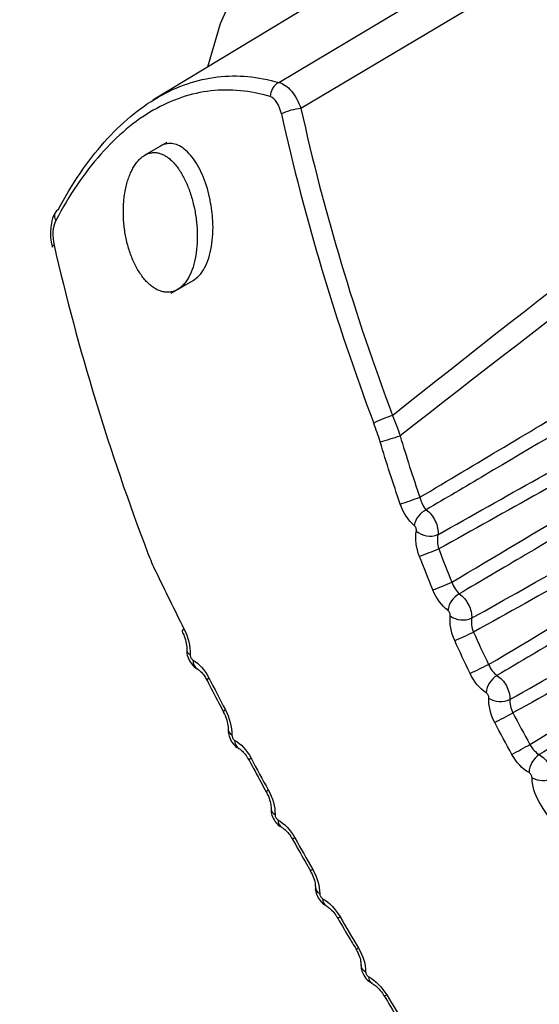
# Model space of a CAD drawing. Header units: millimetres. Extents: x 15231 to 16570, y 10019 to 11489.
# Tile 179 of 206: x 16258.44 to 16265.49, y 11233.7 to 11247.05. Entities that reach past the tile are written whole.
import ezdxf

# ---------------------------------------------------------------- set-up
doc = ezdxf.new("R2010")
doc.units = ezdxf.units.MM

msp = doc.modelspace()

# ---------------------------------------------------------------- linework, layer by layer
at = {"color": 7, "linetype": 'Continuous', "lineweight": 25}
for p, q in [((16266.581, 11249.801), (16260.249, 11245.963)), ((16268.919, 11249.817), (16262.256, 11245.849)), ((16260.435, 11245.388), (16260.138, 11245.217)), ((16260.495, 11243.344), (16260.792, 11243.516))]:
    msp.add_line(p, q, dxfattribs=at)
at = {"color": 7, "linetype": 'Continuous', "lineweight": 25, "flags": 128}
for points in [[(16278.664, 11233.356), (16278.626, 11235.166), (16278.331, 11237.086), (16277.788, 11239.059), (16277.012, 11241.031), (16276.025, 11242.944), (16274.857, 11244.742), (16273.54, 11246.375), (16272.113, 11247.795), (16270.616, 11248.962), (16269.093, 11249.841), (16267.587, 11250.408), (16266.142, 11250.646), (16264.799, 11250.548), (16263.598, 11250.118), (16262.571, 11249.367), (16261.75, 11248.318), (16261.158, 11246.999), (16260.99, 11246.412)], [(16261.956, 11246.204), (16263.625, 11247.197), (16268.549, 11250.126)], [(16260.669, 11238.791), (16260.655, 11238.777), (16260.646, 11238.765), (16260.645, 11238.756), (16260.646, 11238.755)], [(16261.007, 11238.126), (16260.992, 11238.112), (16260.983, 11238.102), (16260.981, 11238.094), (16260.982, 11238.093)], [(16261.231, 11237.694), (16261.215, 11237.681), (16261.207, 11237.671), (16261.205, 11237.665), (16261.205, 11237.663)], [(16261.579, 11237.037), (16261.564, 11237.025), (16261.554, 11237.016), (16261.552, 11237.01), (16261.552, 11237.01)], [(16261.813, 11236.606), (16261.797, 11236.595), (16261.787, 11236.586), (16261.784, 11236.582), (16261.785, 11236.581)], [(16263.419, 11233.825), (16263.401, 11233.817), (16263.389, 11233.813), (16263.383, 11233.812), (16263.383, 11233.813)]]:
    msp.add_lwpolyline(points, dxfattribs=at)
at = {"color": 7, "linetype": 'Continuous', "lineweight": 25}
for centre, radius, start, end in [((16262.065, 11246.007), 0.225, 119.0903, 179.0174), ((16262.322, 11245.07), 0.782, 94.8756, 115.1111), ((16259.023, 11244.392), 0.11, 155.9077, 213.6365), ((16259.004, 11244.393), 0.0917, 114.7232, 151.6342), ((16258.921, 11243.957), 0.0427, 108.7539, 164.3205), ((16263.901, 11240.313), 1.43, 106.3166, 117.3739), ((16255.762, 11267.064), 26.826, 286.3863, 286.9895), ((16253.607, 11269.926), 31.092, 288.7536, 289.2719), ((16264.091, 11240.131), 0.307, 116.2555, 168.0078), ((16264.005, 11240.343), 0.294, 231.0768, 291.4781), ((16250.74, 11274.323), 36.956, 290.7984, 291.2332), ((16247.969, 11278.834), 42.66, 292.1367, 292.5127), ((16264.55, 11238.997), 0.306, 118.6215, 171.3984), ((16264.452, 11239.21), 0.298, 234.6699, 293.1782), ((16240.989, 11290.612), 56.985, 294.1912, 294.4722), ((16260.782, 11238.51), 0.074, 185.7546, 248.0322), ((16260.919, 11238.355), 0.127, 174.8766, 240.2167), ((16232.566, 11305.098), 74.162, 295.54732, 295.76299), ((16265.071, 11237.897), 0.305, 120.867, 174.8242), ((16264.962, 11238.107), 0.301, 238.2151, 295.0244), ((16199.841, 11361.895), 140.354, 297.60773, 297.72158), ((16261.353, 11237.428), 0.0832, 184.9756, 246.5472), ((16261.475, 11237.268), 0.117, 174.7349, 239.3732), ((16094.34, 11545.523), 352.558, 298.97282, 299.01813), ((16265.652, 11236.832), 0.303, 122.9857, 178.2868), ((16265.533, 11237.037), 0.303, 241.7173, 297.0102), ((16261.939, 11236.353), 0.0881, 182.5776, 247.2241), ((16262.051, 11236.19), 0.107, 174.3581, 238.7337), ((16262.204, 11235.882), 0.081, 113.121, 139.5219), ((16262.487, 11235.383), 0.162, 116.3411, 129.3233), ((16262.549, 11235.291), 0.0978, 182.1049, 246.2641), ((16262.647, 11235.12), 0.0977, 173.706, 238.2593), ((16262.687, 11235.036), 0.18, 291.4248, 303.1414), ((16262.99, 11234.52), 0.0743, 279.0981, 307.893), ((16263.177, 11234.24), 0.108, 181.5485, 245.6221), ((16263.262, 11234.061), 0.0878, 172.7002, 238.1825)]:
    msp.add_arc(centre, radius, start, end, dxfattribs=at)
for centre, major_axis, ratio, start_param, end_param in [((17764.479, 12102.227), (1513.273, 873.598), 0.021118, 2.969542, 3.001271), ((17763.504, 12101.664), (1512.273, 873.02), 0.019987, 2.970146, 3.001549), ((16284.52, 11247.861), (-13.306, 23.041), 0.826477, 1.207195, 1.373972), ((16284.618, 11247.918), (-13.206, 22.868), 0.826553, 1.207195, 1.373972), ((16281.006, 11245.832), (-13.305, 23.041), 0.806472, 1.207201, 1.373978)]:
    msp.add_ellipse(centre, major_axis=major_axis, ratio=ratio, start_param=start_param, end_param=end_param, dxfattribs=at)
for points, knots in [([(16374.082, 11242.285), (16360.869, 11248.333), (16348.159, 11254.49), (16332.91, 11262.305), (16329.89, 11263.875), (16323.938, 11267.015), (16321.002, 11268.586), (16312.319, 11273.303), (16306.693, 11276.453), (16298.499, 11281.185), (16295.809, 11282.763), (16291.835, 11285.133), (16290.52, 11285.923), (16287.917, 11287.5), (16286.628, 11288.288), (16280.248, 11292.22), (16275.344, 11295.348), (16261.224, 11304.682), (16252.598, 11310.838), (16244.756, 11316.943)], [0, 0, 0, 0, 0.25, 0.25, 0.3125, 0.3125, 0.375, 0.375, 0.5, 0.5, 0.5625, 0.5625, 0.59375, 0.59375, 0.625, 0.625, 0.75, 0.75, 1, 1, 1, 1]), ([(16258.965, 11244.476), (16259.151, 11244.829), (16259.359, 11245.135), (16259.819, 11245.653), (16260.063, 11245.857), (16260.577, 11246.153), (16260.849, 11246.246), (16261.397, 11246.31), (16261.673, 11246.285), (16261.956, 11246.204)], [0, 0, 0, 0, 0.25, 0.25, 0.5, 0.5, 0.75, 0.75, 1, 1, 1, 1]), ([(16261.956, 11246.204), (16262.014, 11246.19), (16262.073, 11246.149), (16262.178, 11246.024), (16262.223, 11245.941), (16262.256, 11245.849)], [0, 0, 0, 0, 0.5, 0.5, 1, 1, 1, 1]), ([(16261.84, 11246.011), (16261.567, 11246.093), (16261.299, 11246.119), (16260.768, 11246.059), (16260.503, 11245.97), (16260.003, 11245.682), (16259.765, 11245.483), (16259.317, 11244.976), (16259.113, 11244.676), (16258.932, 11244.331)], [0, 0, 0, 0, 0.25, 0.25, 0.5, 0.5, 0.75, 0.75, 1, 1, 1, 1]), ([(16261.026, 11244.602), (16261.023, 11244.616), (16261.02, 11244.63), (16261.017, 11244.644), (16260.993, 11244.752), (16260.96, 11244.856), (16260.92, 11244.949), (16260.879, 11245.043), (16260.83, 11245.128), (16260.777, 11245.195), (16260.725, 11245.261), (16260.667, 11245.312), (16260.608, 11245.342), (16260.553, 11245.37), (16260.495, 11245.381), (16260.44, 11245.372), (16260.409, 11245.367), (16260.379, 11245.356), (16260.35, 11245.339)], [0.7353916, 0.7353916, 0.7353916, 0.7353916, 0.7428433, 0.7428433, 0.7428433, 0.8006196, 0.8006196, 0.8006196, 0.85947, 0.85947, 0.85947, 0.9168703, 0.9168703, 0.9168703, 0.9706269, 0.9706269, 0.9706269, 0.9999878, 0.9999878, 0.9999878, 0.9999878]), ([(16260.138, 11245.217), (16260.129, 11245.212), (16260.114, 11245.202), (16260.085, 11245.179), (16260.051, 11245.147), (16260.012, 11245.098), (16259.977, 11245.041), (16259.945, 11244.977), (16259.917, 11244.907), (16259.894, 11244.832), (16259.874, 11244.747), (16259.86, 11244.663), (16259.851, 11244.576), (16259.847, 11244.491), (16259.847, 11244.401), (16259.852, 11244.31), (16259.862, 11244.219), (16259.876, 11244.129), (16259.901, 11244.012), (16259.935, 11243.899), (16259.976, 11243.794), (16260.023, 11243.695), (16260.076, 11243.606), (16260.135, 11243.53), (16260.182, 11243.48), (16260.231, 11243.438), (16260.281, 11243.404), (16260.332, 11243.378), (16260.383, 11243.362), (16260.434, 11243.355), (16260.485, 11243.358), (16260.533, 11243.37), (16260.574, 11243.389), (16260.603, 11243.408), (16260.632, 11243.43), (16260.666, 11243.462), (16260.704, 11243.51), (16260.749, 11243.585), (16260.786, 11243.674), (16260.814, 11243.774), (16260.836, 11243.88), (16260.848, 11243.994), (16260.851, 11244.113), (16260.849, 11244.203), (16260.842, 11244.294), (16260.827, 11244.414), (16260.804, 11244.533), (16260.773, 11244.647), (16260.737, 11244.757), (16260.695, 11244.86), (16260.646, 11244.952), (16260.607, 11245.016), (16260.565, 11245.074), (16260.521, 11245.124), (16260.476, 11245.167), (16260.429, 11245.202), (16260.38, 11245.229), (16260.331, 11245.246), (16260.282, 11245.254), (16260.233, 11245.252), (16260.193, 11245.242), (16260.161, 11245.229), (16260.146, 11245.221), (16260.138, 11245.217)], [0, 0, 0, 0, 0.008912, 0.015616, 0.031281, 0.046907, 0.062513, 0.07818, 0.093828, 0.109431, 0.125092, 0.142982, 0.15635, 0.171989, 0.18765, 0.203265, 0.218858, 0.234506, 0.250145, 0.281294, 0.296938, 0.312555, 0.343698, 0.359341, 0.374933, 0.390505, 0.406149, 0.421785, 0.437354, 0.452982, 0.468642, 0.484245, 0.499856, 0.50881, 0.515528, 0.531164, 0.546766, 0.562434, 0.593646, 0.609307, 0.624972, 0.656181, 0.671849, 0.687471, 0.703079, 0.718739, 0.749938, 0.765568, 0.781223, 0.812379, 0.828016, 0.843659, 0.859242, 0.874825, 0.89047, 0.906098, 0.921657, 0.937281, 0.952937, 0.968538, 0.984253, 0.992132, 1, 1, 1, 1]), ([(16263.868, 11240.576), (16264.63, 11241.031), (16265.391, 11241.485), (16266.152, 11241.939), (16266.533, 11242.166), (16266.914, 11242.393), (16267.294, 11242.619), (16267.55, 11242.772), (16267.806, 11242.924), (16268.062, 11243.077), (16268.955, 11243.609), (16269.848, 11244.14), (16270.742, 11244.672)], [0.00020628, 0.00020628, 0.00020628, 0.00020628, 0.003459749, 0.003459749, 0.003459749, 0.005087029, 0.005087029, 0.005087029, 0.00618033, 0.00618033, 0.00618033, 0.009996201, 0.009996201, 0.009996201, 0.009996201]), ([(16260.792, 11243.516), (16260.821, 11243.537), (16260.88, 11243.579), (16260.952, 11243.686), (16261.008, 11243.818), (16261.057, 11244.025), (16261.073, 11244.298), (16261.04, 11244.51), (16261.026, 11244.602)], [0, 0, 0, 0, 0.1327984, 0.2658417, 0.3987046, 0.5318821, 0.7965617, 1, 1, 1, 1]), ([(16258.925, 11244.436), (16258.922, 11244.432), (16258.891, 11244.392), (16258.868, 11244.278), (16258.85, 11244.119), (16258.874, 11244.014), (16258.885, 11243.969)], [0, 0, 0, 0, 0.033876, 0.341208, 0.724301, 1, 1, 1, 1]), ([(16270.89, 11244.51), (16270.775, 11244.442), (16270.661, 11244.375), (16270.546, 11244.307), (16269.902, 11243.926), (16269.258, 11243.544), (16268.614, 11243.163), (16267.325, 11242.4), (16266.036, 11241.638), (16264.747, 11240.875), (16264.483, 11240.719), (16264.219, 11240.563), (16263.955, 11240.406)], [0.000198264, 0.000198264, 0.000198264, 0.000198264, 0.000686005, 0.000686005, 0.000686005, 0.003430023, 0.003430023, 0.003430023, 0.008918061, 0.008918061, 0.008918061, 0.010042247, 0.010042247, 0.010042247, 0.010042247]), ([(16264.113, 11240.069), (16265.021, 11240.58), (16265.929, 11241.09), (16266.837, 11241.6), (16267.096, 11241.746), (16267.356, 11241.892), (16267.616, 11242.038), (16268.789, 11242.697), (16269.963, 11243.357), (16271.136, 11244.017)], [0.000221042, 0.000221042, 0.000221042, 0.000221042, 0.004042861, 0.004042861, 0.004042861, 0.00513558, 0.00513558, 0.00513558, 0.01007672, 0.01007672, 0.01007672, 0.01007672]), ([(16271.17, 11243.814), (16269.997, 11243.157), (16268.825, 11242.501), (16267.651, 11241.845), (16267.392, 11241.7), (16267.133, 11241.555), (16266.873, 11241.41), (16265.957, 11240.898), (16265.041, 11240.386), (16264.124, 11239.875)], [0.000200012, 0.000200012, 0.000200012, 0.000200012, 0.005141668, 0.005141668, 0.005141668, 0.006234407, 0.006234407, 0.006234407, 0.010093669, 0.010093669, 0.010093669, 0.010093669]), ([(16264.303, 11239.425), (16265.464, 11240.118), (16266.625, 11240.811), (16267.787, 11241.503), (16268.043, 11241.655), (16268.298, 11241.808), (16268.554, 11241.96), (16269.464, 11242.502), (16270.375, 11243.045), (16271.286, 11243.587)], [0.000203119, 0.000203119, 0.000203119, 0.000203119, 0.005168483, 0.005168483, 0.005168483, 0.006260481, 0.006260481, 0.006260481, 0.010152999, 0.010152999, 0.010152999, 0.010152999]), ([(16271.437, 11243.43), (16271.322, 11243.362), (16271.208, 11243.294), (16271.093, 11243.226), (16270.449, 11242.845), (16269.805, 11242.464), (16269.161, 11242.083), (16267.873, 11241.32), (16266.585, 11240.557), (16265.296, 11239.794), (16264.999, 11239.618), (16264.701, 11239.442), (16264.403, 11239.266)], [0.000198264, 0.000198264, 0.000198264, 0.000198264, 0.000686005, 0.000686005, 0.000686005, 0.003430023, 0.003430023, 0.003430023, 0.008918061, 0.008918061, 0.008918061, 0.010185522, 0.010185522, 0.010185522, 0.010185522]), ([(16264.57, 11238.936), (16265.496, 11239.456), (16266.422, 11239.977), (16267.348, 11240.498), (16267.608, 11240.643), (16267.867, 11240.789), (16268.126, 11240.935), (16269.315, 11241.603), (16270.504, 11242.272), (16271.693, 11242.94)], [0.000212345, 0.000212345, 0.000212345, 0.000212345, 0.004110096, 0.004110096, 0.004110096, 0.0052017, 0.0052017, 0.0052017, 0.010207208, 0.010207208, 0.010207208, 0.010207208]), ([(16271.733, 11242.736), (16270.545, 11242.07), (16269.356, 11241.406), (16268.167, 11240.741), (16267.908, 11240.596), (16267.649, 11240.451), (16267.39, 11240.307), (16266.458, 11239.786), (16265.527, 11239.266), (16264.596, 11238.747)], [0.00020001, 0.00020001, 0.00020001, 0.00020001, 0.00520604, 0.00520604, 0.00520604, 0.00629766, 0.00629766, 0.00629766, 0.01021863, 0.01021863, 0.01021863, 0.01021863]), ([(16264.801, 11238.307), (16265.974, 11239.008), (16267.148, 11239.708), (16268.323, 11240.408), (16268.578, 11240.56), (16268.833, 11240.712), (16269.088, 11240.864), (16270.01, 11241.413), (16270.932, 11241.962), (16271.854, 11242.511)], [0.00020107, 0.00020107, 0.00020107, 0.00020107, 0.00522179, 0.00522179, 0.00522179, 0.00631297, 0.00631297, 0.00631297, 0.01025358, 0.01025358, 0.01025358, 0.01025358]), ([(16272.006, 11242.359), (16271.892, 11242.291), (16271.777, 11242.223), (16271.663, 11242.155), (16271.019, 11241.774), (16270.375, 11241.393), (16269.731, 11241.011), (16268.444, 11240.249), (16267.156, 11239.486), (16265.868, 11238.723), (16265.55, 11238.535), (16265.232, 11238.347), (16264.914, 11238.159)], [0.00019826, 0.00019826, 0.00019826, 0.00019826, 0.000686, 0.000686, 0.000686, 0.00343002, 0.00343002, 0.00343002, 0.00891806, 0.00891806, 0.00891806, 0.01027211, 0.01027211, 0.01027211, 0.01027211]), ([(16265.089, 11237.835), (16266.027, 11238.362), (16266.964, 11238.889), (16267.902, 11239.416), (16268.161, 11239.562), (16268.42, 11239.707), (16268.679, 11239.853), (16269.877, 11240.527), (16271.075, 11241.2), (16272.273, 11241.874)], [0.00020457, 0.00020457, 0.00020457, 0.00020457, 0.0041492, 0.0041492, 0.0041492, 0.00524017, 0.00524017, 0.00524017, 0.01028215, 0.01028215, 0.01028215, 0.01028215]), ([(16272.318, 11241.668), (16271.121, 11240.998), (16269.923, 11240.328), (16268.725, 11239.658), (16268.466, 11239.514), (16268.207, 11239.369), (16267.948, 11239.224), (16267.009, 11238.699), (16266.07, 11238.175), (16265.13, 11237.651)], [0.00020001, 0.00020001, 0.00020001, 0.00020001, 0.00524251, 0.00524251, 0.00524251, 0.0063335, 0.0063335, 0.0063335, 0.01028677, 0.01028677, 0.01028677, 0.01028677]), ([(16265.36, 11237.224), (16266.54, 11237.928), (16267.72, 11238.632), (16268.9, 11239.335), (16269.155, 11239.487), (16269.41, 11239.639), (16269.665, 11239.791), (16270.591, 11240.343), (16271.517, 11240.894), (16272.444, 11241.445)], [0.0002001, 0.0002001, 0.0002001, 0.0002001, 0.00524708, 0.00524708, 0.00524708, 0.00633793, 0.00633793, 0.00633793, 0.01029818, 0.01029818, 0.01029818, 0.01029818]), ([(16272.598, 11241.298), (16272.483, 11241.23), (16272.369, 11241.163), (16272.255, 11241.095), (16271.611, 11240.714), (16270.967, 11240.332), (16270.324, 11239.951), (16269.036, 11239.189), (16267.749, 11238.426), (16266.461, 11237.663), (16266.136, 11237.471), (16265.811, 11237.278), (16265.487, 11237.086)], [0.00019826, 0.00019826, 0.00019826, 0.00019826, 0.000686, 0.000686, 0.000686, 0.00343002, 0.00343002, 0.00343002, 0.00891806, 0.00891806, 0.00891806, 0.01030218, 0.01030218, 0.01030218, 0.01030218]), ([(16263.955, 11240.406), (16264.003, 11240.372), (16264.048, 11240.316), (16264.107, 11240.191), (16264.12, 11240.123), (16264.113, 11240.069)], [0, 0, 0, 0, 0.5, 0.5, 1, 1, 1, 1]), ([(16263.82, 11240.114), (16263.821, 11240.118), (16263.821, 11240.122), (16263.821, 11240.127), (16263.821, 11240.133), (16263.82, 11240.139), (16263.819, 11240.146), (16263.817, 11240.152), (16263.815, 11240.159), (16263.812, 11240.165), (16263.809, 11240.171), (16263.806, 11240.177), (16263.803, 11240.182), (16263.799, 11240.187), (16263.795, 11240.191), (16263.791, 11240.195)], [0, 0, 0, 0, 0.00001477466, 0.00001477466, 0.00001477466, 0.00003497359, 0.00003497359, 0.00003497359, 0.00005519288, 0.00005519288, 0.00005519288, 0.00007531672, 0.00007531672, 0.00007531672, 0.00009541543, 0.00009541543, 0.00009541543, 0.00009541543]), ([(16264.403, 11239.266), (16264.452, 11239.234), (16264.498, 11239.18), (16264.559, 11239.058), (16264.575, 11238.99), (16264.57, 11238.936)], [0, 0, 0, 0, 0.5, 0.5, 1, 1, 1, 1]), ([(16264.28, 11238.966), (16264.281, 11238.97), (16264.281, 11238.975), (16264.28, 11238.979), (16264.28, 11238.985), (16264.279, 11238.991), (16264.277, 11238.997), (16264.275, 11239.003), (16264.273, 11239.009), (16264.27, 11239.015), (16264.267, 11239.021), (16264.263, 11239.026), (16264.259, 11239.031), (16264.256, 11239.036), (16264.251, 11239.04), (16264.247, 11239.043)], [0, 0, 0, 0, 0.00001451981, 0.00001451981, 0.00001451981, 0.00003408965, 0.00003408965, 0.00003408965, 0.00005367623, 0.00005367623, 0.00005367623, 0.00007321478, 0.00007321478, 0.00007321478, 0.00009272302, 0.00009272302, 0.00009272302, 0.00009272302]), ([(16260.644, 11238.754), (16260.654, 11238.734), (16260.68, 11238.683), (16260.702, 11238.596), (16260.71, 11238.529), (16260.708, 11238.505), (16260.708, 11238.502)], [0, 0, 0, 0, 0.248029, 0.628712, 0.955343, 1, 1, 1, 1]), ([(16260.71, 11238.502), (16260.709, 11238.499), (16260.705, 11238.469), (16260.72, 11238.405), (16260.759, 11238.325), (16260.809, 11238.268), (16260.846, 11238.253), (16260.855, 11238.249)], [0, 0, 0, 0, 0.028066, 0.290547, 0.613768, 0.90162, 1, 1, 1, 1]), ([(16260.754, 11238.441), (16260.754, 11238.437), (16260.755, 11238.432), (16260.755, 11238.427), (16260.756, 11238.421), (16260.758, 11238.414), (16260.76, 11238.408), (16260.763, 11238.402), (16260.766, 11238.395), (16260.769, 11238.39), (16260.772, 11238.385), (16260.776, 11238.38), (16260.78, 11238.375), (16260.784, 11238.371), (16260.788, 11238.368), (16260.793, 11238.366)], [0, 0, 0, 0, 0.00001509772, 0.00001509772, 0.00001509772, 0.00003531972, 0.00003531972, 0.00003531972, 0.00005545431, 0.00005545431, 0.00005545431, 0.00007543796, 0.00007543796, 0.00007543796, 0.00009538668, 0.00009538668, 0.00009538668, 0.00009538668]), ([(16260.856, 11238.244), (16260.859, 11238.242), (16260.869, 11238.237), (16260.907, 11238.205), (16260.949, 11238.154), (16260.971, 11238.11), (16260.98, 11238.092)], [0, 0, 0, 0, 0.155358, 0.451696, 0.77783, 1, 1, 1, 1]), ([(16264.914, 11238.159), (16264.963, 11238.129), (16265.01, 11238.077), (16265.074, 11237.957), (16265.092, 11237.89), (16265.089, 11237.835)], [0, 0, 0, 0, 0.5, 0.5, 1, 1, 1, 1]), ([(16260.982, 11238.094), (16261.033, 11237.993), (16261.106, 11237.85), (16261.183, 11237.707), (16261.206, 11237.664)], [0, 0, 0, 0, 0.700444, 1, 1, 1, 1]), ([(16264.803, 11237.851), (16264.804, 11237.855), (16264.804, 11237.859), (16264.803, 11237.864), (16264.802, 11237.869), (16264.801, 11237.875), (16264.799, 11237.881), (16264.796, 11237.887), (16264.794, 11237.893), (16264.79, 11237.899), (16264.787, 11237.904), (16264.783, 11237.909), (16264.779, 11237.914), (16264.775, 11237.918), (16264.771, 11237.922), (16264.767, 11237.924)], [0, 0, 0, 0, 0.00001434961, 0.00001434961, 0.00001434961, 0.00003354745, 0.00003354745, 0.00003354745, 0.00005276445, 0.00005276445, 0.00005276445, 0.00007196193, 0.00007196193, 0.00007196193, 0.00009112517, 0.00009112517, 0.00009112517, 0.00009112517]), ([(16261.203, 11237.663), (16261.214, 11237.643), (16261.241, 11237.592), (16261.262, 11237.509), (16261.271, 11237.445), (16261.269, 11237.424), (16261.269, 11237.421)], [0, 0, 0, 0, 0.249457, 0.629581, 0.947418, 1, 1, 1, 1]), ([(16261.271, 11237.42), (16261.271, 11237.417), (16261.266, 11237.389), (16261.281, 11237.328), (16261.319, 11237.248), (16261.369, 11237.191), (16261.406, 11237.175), (16261.415, 11237.172)], [0, 0, 0, 0, 0.029569, 0.28556, 0.601086, 0.90363, 1, 1, 1, 1]), ([(16261.319, 11237.352), (16261.319, 11237.348), (16261.32, 11237.343), (16261.321, 11237.339), (16261.322, 11237.333), (16261.323, 11237.327), (16261.326, 11237.32), (16261.328, 11237.314), (16261.331, 11237.309), (16261.334, 11237.303), (16261.338, 11237.298), (16261.342, 11237.293), (16261.346, 11237.289), (16261.35, 11237.285), (16261.354, 11237.281), (16261.358, 11237.279)], [0, 0, 0, 0, 0.00001463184, 0.00001463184, 0.00001463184, 0.0000342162, 0.0000342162, 0.0000342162, 0.00005377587, 0.00005377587, 0.00005377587, 0.00007326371, 0.00007326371, 0.00007326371, 0.00009271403, 0.00009271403, 0.00009271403, 0.00009271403]), ([(16261.415, 11237.167), (16261.42, 11237.164), (16261.434, 11237.157), (16261.476, 11237.121), (16261.519, 11237.068), (16261.542, 11237.025), (16261.55, 11237.008)], [0, 0, 0, 0, 0.158491, 0.459855, 0.795167, 1, 1, 1, 1]), ([(16265.487, 11237.086), (16265.535, 11237.059), (16265.584, 11237.008), (16265.652, 11236.89), (16265.671, 11236.823), (16265.671, 11236.767)], [0, 0, 0, 0, 0.5, 0.5, 1, 1, 1, 1]), ([(16261.552, 11237.01), (16261.606, 11236.91), (16261.682, 11236.766), (16261.762, 11236.624), (16261.786, 11236.582)], [0, 0, 0, 0, 0.700452, 1, 1, 1, 1]), ([(16265.389, 11236.77), (16265.389, 11236.774), (16265.389, 11236.778), (16265.388, 11236.783), (16265.387, 11236.788), (16265.385, 11236.794), (16265.383, 11236.8), (16265.38, 11236.806), (16265.377, 11236.811), (16265.374, 11236.816), (16265.37, 11236.822), (16265.366, 11236.826), (16265.362, 11236.831), (16265.358, 11236.835), (16265.353, 11236.838), (16265.349, 11236.841)], [0, 0, 0, 0, 0.00001429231, 0.00001429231, 0.00001429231, 0.0000333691, 0.0000333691, 0.0000333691, 0.00005246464, 0.00005246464, 0.00005246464, 0.00007154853, 0.00007154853, 0.00007154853, 0.00009059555, 0.00009059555, 0.00009059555, 0.00009059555]), ([(16261.783, 11236.58), (16261.794, 11236.56), (16261.821, 11236.51), (16261.844, 11236.431), (16261.852, 11236.37), (16261.85, 11236.352), (16261.85, 11236.349)], [0, 0, 0, 0, 0.2499688, 0.6288189, 0.945074, 1, 1, 1, 1]), ([(16261.852, 11236.348), (16261.852, 11236.345), (16261.847, 11236.317), (16261.863, 11236.258), (16261.899, 11236.18), (16261.948, 11236.123), (16261.986, 11236.106), (16261.995, 11236.102)], [0, 0, 0, 0, 0.030651, 0.279517, 0.585681, 0.899277, 1, 1, 1, 1]), ([(16261.905, 11236.272), (16261.905, 11236.268), (16261.905, 11236.263), (16261.906, 11236.259), (16261.907, 11236.253), (16261.909, 11236.247), (16261.911, 11236.241), (16261.914, 11236.235), (16261.917, 11236.23), (16261.92, 11236.224), (16261.923, 11236.219), (16261.927, 11236.214), (16261.932, 11236.21), (16261.936, 11236.206), (16261.94, 11236.203), (16261.944, 11236.2)], [0, 0, 0, 0, 0.00001437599, 0.00001437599, 0.00001437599, 0.00003358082, 0.00003358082, 0.00003358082, 0.00005279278, 0.00005279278, 0.00005279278, 0.00007197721, 0.00007197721, 0.00007197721, 0.00009112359, 0.00009112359, 0.00009112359, 0.00009112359]), ([(16261.995, 11236.097), (16262.001, 11236.094), (16262.019, 11236.085), (16262.065, 11236.044), (16262.111, 11235.99), (16262.133, 11235.948), (16262.141, 11235.933)], [0, 0, 0, 0, 0.162641, 0.469993, 0.813232, 1, 1, 1, 1]), ([(16262.143, 11235.934), (16262.199, 11235.835), (16262.278, 11235.692), (16262.36, 11235.551), (16262.385, 11235.509)], [0, 0, 0, 0, 0.700662, 1, 1, 1, 1]), ([(16262.382, 11235.507), (16262.393, 11235.488), (16262.422, 11235.438), (16262.444, 11235.363), (16262.452, 11235.305), (16262.451, 11235.29), (16262.45, 11235.287)], [0, 0, 0, 0, 0.250224, 0.627733, 0.937408, 1, 1, 1, 1]), ([(16262.453, 11235.285), (16262.452, 11235.282), (16262.447, 11235.256), (16262.463, 11235.199), (16262.498, 11235.122), (16262.547, 11235.064), (16262.585, 11235.046), (16262.595, 11235.041)], [0, 0, 0, 0, 0.031124, 0.273073, 0.568818, 0.889151, 1, 1, 1, 1]), ([(16262.51, 11235.201), (16262.51, 11235.197), (16262.51, 11235.193), (16262.511, 11235.189), (16262.512, 11235.183), (16262.514, 11235.177), (16262.516, 11235.172), (16262.519, 11235.166), (16262.522, 11235.16), (16262.525, 11235.155), (16262.529, 11235.15), (16262.533, 11235.145), (16262.537, 11235.141), (16262.541, 11235.137), (16262.546, 11235.133), (16262.55, 11235.131)], [0, 0, 0, 0, 0.00001429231, 0.00001429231, 0.00001429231, 0.0000333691, 0.0000333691, 0.0000333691, 0.00005246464, 0.00005246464, 0.00005246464, 0.00007154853, 0.00007154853, 0.00007154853, 0.00009059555, 0.00009059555, 0.00009059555, 0.00009059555]), ([(16262.596, 11235.036), (16262.603, 11235.032), (16262.624, 11235.021), (16262.674, 11234.977), (16262.722, 11234.922), (16262.744, 11234.881), (16262.751, 11234.867)], [0, 0, 0, 0, 0.167315, 0.481111, 0.831343, 1, 1, 1, 1]), ([(16262.754, 11234.868), (16262.811, 11234.769), (16262.893, 11234.628), (16262.978, 11234.489), (16263.003, 11234.447)], [0, 0, 0, 0, 0.70066, 1, 1, 1, 1]), ([(16263, 11234.446), (16263.011, 11234.426), (16263.041, 11234.377), (16263.063, 11234.306), (16263.071, 11234.252), (16263.069, 11234.239), (16263.069, 11234.237)], [0, 0, 0, 0, 0.250241, 0.626456, 0.9293, 1, 1, 1, 1]), ([(16263.07, 11234.235), (16263.071, 11234.212), (16263.074, 11234.163), (16263.108, 11234.086), (16263.156, 11234.021), (16263.2, 11233.999), (16263.216, 11233.991)], [0, 0, 0, 0, 0.2239783, 0.4972858, 0.8293717, 1, 1, 1, 1]), ([(16263.133, 11234.142), (16263.133, 11234.138), (16263.133, 11234.134), (16263.134, 11234.13), (16263.135, 11234.124), (16263.137, 11234.118), (16263.14, 11234.113), (16263.142, 11234.107), (16263.145, 11234.101), (16263.149, 11234.096), (16263.153, 11234.091), (16263.157, 11234.086), (16263.161, 11234.082), (16263.166, 11234.078), (16263.17, 11234.074), (16263.175, 11234.072)], [0, 0, 0, 0, 0.00001434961, 0.00001434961, 0.00001434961, 0.00003354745, 0.00003354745, 0.00003354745, 0.00005276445, 0.00005276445, 0.00005276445, 0.00007196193, 0.00007196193, 0.00007196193, 0.00009112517, 0.00009112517, 0.00009112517, 0.00009112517]), ([(16263.215, 11233.985), (16263.224, 11233.98), (16263.249, 11233.967), (16263.302, 11233.92), (16263.352, 11233.864), (16263.374, 11233.824), (16263.381, 11233.812)], [0, 0, 0, 0, 0.172666, 0.492881, 0.849571, 1, 1, 1, 1]), ([(16263.383, 11233.813), (16263.442, 11233.715), (16263.526, 11233.576), (16263.613, 11233.439), (16263.639, 11233.398)], [0, 0, 0, 0, 0.700447, 1, 1, 1, 1])]:
    msp.add_open_spline(points, degree=3, knots=knots, dxfattribs=at)
for points in [[(16261.991, 11245.778), (16261.965, 11245.894), (16261.906, 11245.991), (16261.84, 11246.011)], [(16258.932, 11244.331), (16258.888, 11244.248), (16258.88, 11244.113), (16258.907, 11243.997)], [(16263.499, 11241.685), (16263.536, 11241.595), (16263.57, 11241.503), (16263.6, 11241.409)], [(16263.33, 11241.328), (16263.304, 11241.414), (16263.275, 11241.499), (16263.243, 11241.583)], [(16263.603, 11240.485), (16263.506, 11240.764), (16263.415, 11241.045), (16263.33, 11241.328)], [(16263.6, 11241.409), (16263.684, 11241.13), (16263.773, 11240.852), (16263.868, 11240.576)], [(16263.868, 11240.576), (16263.885, 11240.507), (16263.916, 11240.445), (16263.955, 11240.406)], [(16263.791, 11240.195), (16263.712, 11240.26), (16263.644, 11240.366), (16263.603, 11240.485)], [(16263.862, 11239.775), (16263.817, 11239.891), (16263.802, 11240.015), (16263.82, 11240.114)], [(16264.113, 11240.069), (16264.1, 11240.013), (16264.104, 11239.942), (16264.124, 11239.875)], [(16264.124, 11239.875), (16264.182, 11239.724), (16264.242, 11239.574), (16264.303, 11239.425)], [(16260.181, 11239.814), (16260.213, 11239.731), (16260.248, 11239.65), (16260.286, 11239.571)], [(16264.044, 11239.319), (16263.982, 11239.47), (16263.921, 11239.622), (16263.862, 11239.775)], [(16260.286, 11239.571), (16260.412, 11239.311), (16260.539, 11239.051), (16260.669, 11238.791)], [(16264.247, 11239.043), (16264.166, 11239.103), (16264.091, 11239.203), (16264.044, 11239.319)], [(16264.303, 11239.425), (16264.324, 11239.359), (16264.361, 11239.301), (16264.403, 11239.266)], [(16264.341, 11238.632), (16264.29, 11238.745), (16264.268, 11238.867), (16264.28, 11238.966)], [(16264.57, 11238.936), (16264.561, 11238.88), (16264.57, 11238.811), (16264.596, 11238.747)], [(16260.669, 11238.791), (16260.725, 11238.68), (16260.756, 11238.553), (16260.754, 11238.441)], [(16264.596, 11238.747), (16264.662, 11238.599), (16264.731, 11238.453), (16264.801, 11238.307)], [(16264.549, 11238.186), (16264.478, 11238.334), (16264.409, 11238.482), (16264.341, 11238.632)], [(16260.793, 11238.366), (16260.872, 11238.324), (16260.95, 11238.235), (16261.007, 11238.126)], [(16264.801, 11238.307), (16264.827, 11238.244), (16264.869, 11238.19), (16264.914, 11238.159)], [(16261.007, 11238.126), (16261.081, 11237.982), (16261.155, 11237.838), (16261.231, 11237.694)], [(16264.767, 11237.924), (16264.682, 11237.979), (16264.603, 11238.075), (16264.549, 11238.186)], [(16264.883, 11237.521), (16264.826, 11237.631), (16264.797, 11237.751), (16264.803, 11237.851)], [(16265.089, 11237.835), (16265.084, 11237.779), (16265.099, 11237.712), (16265.13, 11237.651)], [(16261.231, 11237.694), (16261.288, 11237.585), (16261.321, 11237.46), (16261.319, 11237.352)], [(16265.13, 11237.651), (16265.205, 11237.508), (16265.282, 11237.365), (16265.36, 11237.224)], [(16265.117, 11237.088), (16265.037, 11237.232), (16264.959, 11237.376), (16264.883, 11237.521)], [(16261.358, 11237.279), (16261.44, 11237.234), (16261.521, 11237.146), (16261.579, 11237.037)], [(16265.36, 11237.224), (16265.392, 11237.163), (16265.439, 11237.113), (16265.487, 11237.086)], [(16265.349, 11236.841), (16265.261, 11236.89), (16265.176, 11236.98), (16265.117, 11237.088)], [(16261.579, 11237.037), (16261.656, 11236.893), (16261.734, 11236.75), (16261.813, 11236.606)], [(16265.488, 11236.445), (16265.424, 11236.551), (16265.388, 11236.67), (16265.389, 11236.77)], [(16261.813, 11236.606), (16261.872, 11236.498), (16261.906, 11236.376), (16261.905, 11236.272)], [(16265.746, 11236.027), (16265.658, 11236.165), (16265.572, 11236.305), (16265.488, 11236.445)], [(16261.944, 11236.2), (16262.029, 11236.153), (16262.112, 11236.064), (16262.173, 11235.956)], [(16262.173, 11235.956), (16262.253, 11235.813), (16262.333, 11235.671), (16262.415, 11235.528)], [(16262.415, 11235.528), (16262.476, 11235.421), (16262.511, 11235.302), (16262.51, 11235.201)], [(16262.55, 11235.131), (16262.638, 11235.082), (16262.724, 11234.992), (16262.786, 11234.885)], [(16262.786, 11234.885), (16262.869, 11234.744), (16262.952, 11234.602), (16263.036, 11234.461)], [(16263.036, 11234.461), (16263.099, 11234.355), (16263.135, 11234.239), (16263.133, 11234.142)], [(16263.175, 11234.072), (16263.266, 11234.021), (16263.354, 11233.93), (16263.419, 11233.825)], [(16263.419, 11233.825), (16263.503, 11233.685), (16263.589, 11233.546), (16263.675, 11233.407)]]:
    msp.add_open_spline(points, degree=3, dxfattribs=at)

doc.saveas('drawing.dxf')
